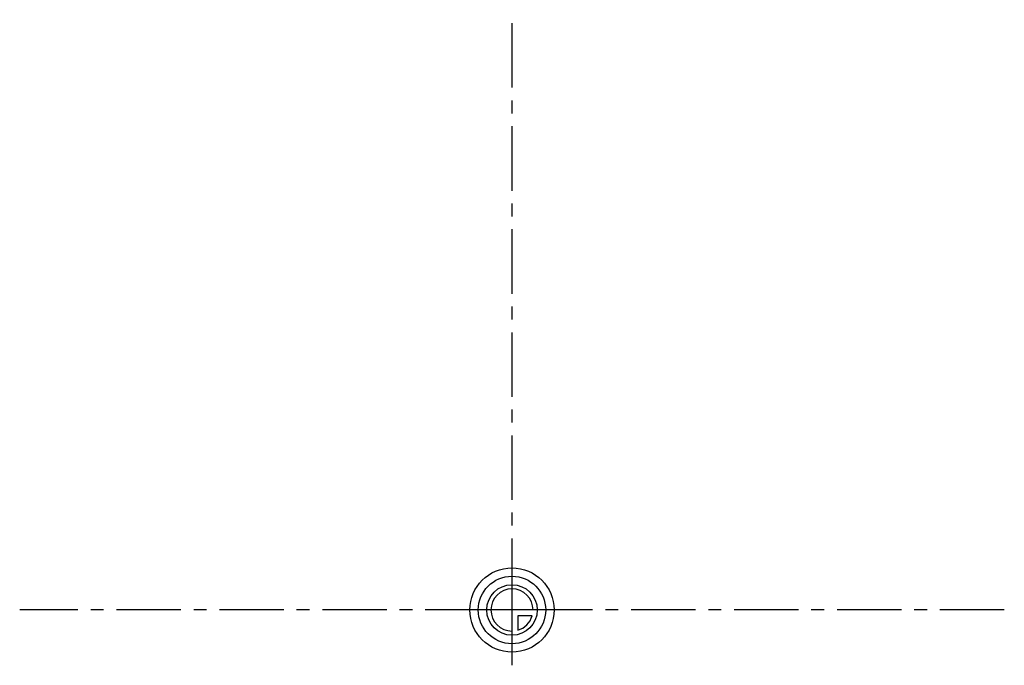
# Model space of a CAD drawing. Header units: millimetres. Extents: x 287 to 713, y 241 to 759.
# Tile 1 of 13: x 313 to 687, y 241 to 486. Entities that reach past the tile are written whole.
import ezdxf

# ---------------------------------------------------------------- set-up
doc = ezdxf.new("R2010")
doc.units = ezdxf.units.MM
doc.header["$LTSCALE"] = 65.185185
doc.linetypes.add('CENTER', pattern=[0.6, 0.375, -0.075, 0.075, -0.075])
doc.layers.get('0').update_dxf_attribs({"linetype": 'CONTINUOUS'})
doc.layers.add('KOERPER', color=7, linetype='CONTINUOUS')
doc.layers.add('KURVEN', color=7, linetype='CONTINUOUS')

msp = doc.modelspace()

# ---------------------------------------------------------------- linework, layer by layer
at = {"color": 2, "linetype": 'CENTER'}
msp.add_line((500, 758.75), (500, 241.25), dxfattribs=at)
at = {"layer": 'KOERPER', "color": 2, "linetype": 'CENTER'}
msp.add_line((687.06, 262.25), (312.95, 262.25), dxfattribs=at)
at = {"layer": 'KURVEN', "color": 40, "linetype": 'Continuous'}
for p, q in [((500, 278.25), (500, 246.25)), ((516, 262.25), (484, 262.25)), ((507.69, 260.05), (502.2, 260.05)), ((502.2, 260.05), (502.2, 254.56))]:
    msp.add_line(p, q, dxfattribs=at)
for radius in [16, 12.8, 9.6]:
    msp.add_circle((500, 262.25), radius, dxfattribs=at)
for start, end in [(0, 270), (285.962, 344.038)]:
    msp.add_arc((500, 262.25), 8, start, end, dxfattribs=at)

doc.saveas('drawing.dxf')
